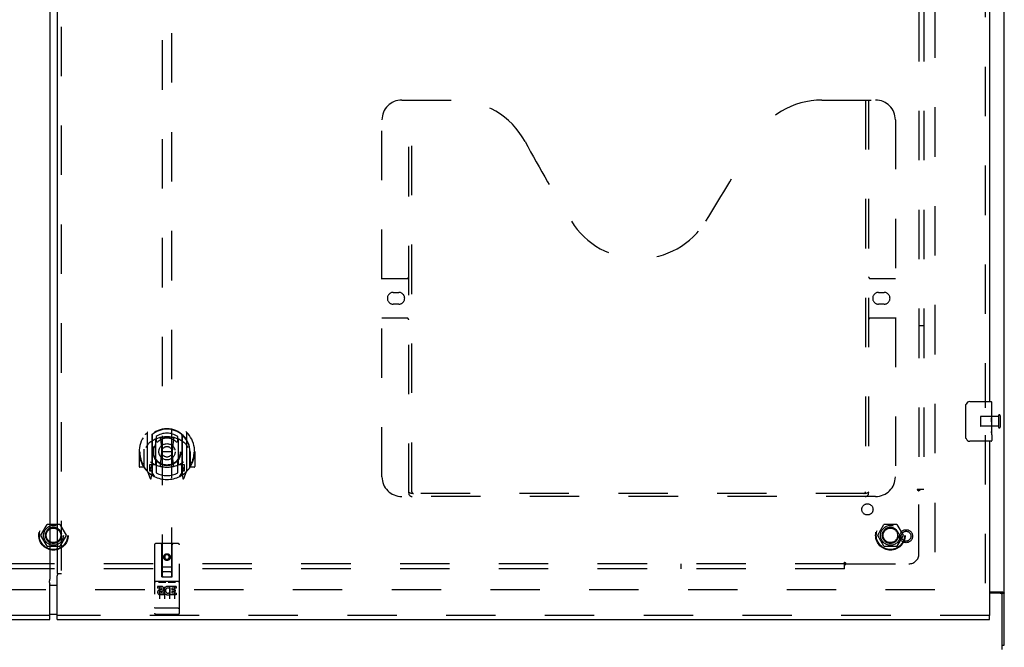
# Model space of a CAD drawing. Header units: inches. Extents: x 0 to 227, y 0 to 147.
# Tile 8 of 27: x 73 to 97, y 50 to 66. Entities that reach past the tile are written whole.
import ezdxf

# ---------------------------------------------------------------- set-up
doc = ezdxf.new("R2010")
doc.units = ezdxf.units.IN
doc.header["$LTSCALE"] = 12.466667
doc.header["$MEASUREMENT"] = 0
doc.linetypes.add('HIDDEN', pattern=[0.2, 0.1, -0.1])
doc.layers.get('0').update_dxf_attribs({"linetype": 'CONTINUOUS'})
for name, color, linetype in [('DEFAULT_2', 8, 'HIDDEN'), ('MASTER_DOOR_ASSEMBLY', 7, 'CONTINUOUS'), ('SLAVE_DOOR_ASSEMBLY', 7, 'CONTINUOUS'), ('SUBPANEL', 7, 'CONTINUOUS')]:
    doc.layers.add(name, color=color, linetype=linetype)

msp = doc.modelspace()

# ---------------------------------------------------------------- linework, layer by layer
at = {"color": 3, "linetype": 'Continuous'}
for p, q in [((97.383, 49.895), (97.383, 109.687)), ((97.008, 51.239), (97.342, 51.239))]:
    msp.add_line(p, q, dxfattribs=at)
at = {"color": 7, "linetype": 'Continuous'}
for p, q in [((97.271, 51.207), (97.008, 51.207)), ((97.279, 51.208), (97.383, 51.208)), ((97.279, 51.207), (97.279, 51.208)), ((97.331, 49.791), (97.331, 51.147)), ((97.331, 49.895), (97.383, 49.895))]:
    msp.add_line(p, q, dxfattribs=at)
for points in [[(97.261, 51.239), (97.261, 51.238), (97.261, 51.238), (97.26, 51.237), (97.26, 51.237), (97.26, 51.236), (97.26, 51.236), (97.26, 51.235), (97.26, 51.235), (97.26, 51.234), (97.26, 51.234), (97.26, 51.233), (97.26, 51.233), (97.261, 51.232), (97.261, 51.232), (97.261, 51.232), (97.261, 51.231), (97.261, 51.231), (97.261, 51.23), (97.262, 51.23), (97.262, 51.229), (97.262, 51.229), (97.263, 51.228), (97.263, 51.227), (97.264, 51.227), (97.264, 51.226), (97.264, 51.226), (97.265, 51.225), (97.266, 51.224), (97.266, 51.224), (97.267, 51.223), (97.268, 51.222), (97.269, 51.222), (97.269, 51.221), (97.271, 51.22)], [(97.271, 51.22), (97.272, 51.219), (97.273, 51.218), (97.273, 51.218), (97.274, 51.217), (97.275, 51.216), (97.275, 51.216), (97.276, 51.215), (97.277, 51.214), (97.277, 51.214), (97.277, 51.213), (97.278, 51.213), (97.278, 51.212), (97.278, 51.212), (97.278, 51.211), (97.279, 51.211), (97.279, 51.21), (97.279, 51.21), (97.279, 51.209), (97.279, 51.209), (97.279, 51.208), (97.279, 51.208)]]:
    msp.add_lwpolyline(points, dxfattribs=at)
at = {"color": 3, "linetype": 'Continuous'}
for points in [[(97.342, 51.239), (97.343, 51.238), (97.343, 51.238), (97.344, 51.237), (97.345, 51.237), (97.346, 51.236), (97.346, 51.235), (97.347, 51.235), (97.348, 51.234), (97.349, 51.234), (97.35, 51.233), (97.352, 51.232), (97.353, 51.232), (97.354, 51.231), (97.356, 51.23), (97.357, 51.229), (97.362, 51.227)], [(97.362, 51.227), (97.364, 51.226), (97.366, 51.225), (97.367, 51.224), (97.369, 51.224), (97.37, 51.223), (97.371, 51.222), (97.372, 51.221), (97.374, 51.221), (97.375, 51.22), (97.375, 51.219), (97.376, 51.219), (97.377, 51.218), (97.378, 51.218), (97.378, 51.217), (97.379, 51.216), (97.38, 51.216), (97.38, 51.215), (97.38, 51.215), (97.381, 51.214), (97.381, 51.214), (97.382, 51.213), (97.382, 51.213), (97.382, 51.212), (97.382, 51.212), (97.382, 51.211), (97.383, 51.211), (97.383, 51.21), (97.383, 51.21), (97.383, 51.209), (97.383, 51.209), (97.383, 51.209), (97.383, 51.208)]]:
    msp.add_lwpolyline(points, dxfattribs=at)
at = {"color": 7, "linetype": 'Continuous'}
msp.add_arc((97.271, 51.147), 0.06, 0, 90, dxfattribs=at)
at = {"layer": 'DEFAULT_2', "color": 8, "linetype": 'HIDDEN'}
for p, q in [((95.633, 108.343), (95.633, 51.239)), ((97.236, 55.683), (97.236, 55.399)), ((97.279, 55.683), (97.279, 55.399)), ((96.779, 55.655), (96.779, 55.427)), ((97.236, 55.665), (96.789, 55.665)), ((97.236, 55.417), (96.789, 55.417)), ((73.066, 52.671), (73.22, 52.938)), ((73.537, 52.943), (73.229, 52.943)), ((73.546, 52.938), (73.701, 52.671)), ((94.191, 52.671), (94.345, 52.938)), ((94.662, 52.943), (94.354, 52.943)), ((94.671, 52.938), (94.826, 52.671)), ((73.22, 52.393), (73.066, 52.661)), ((73.701, 52.661), (73.546, 52.393)), ((94.345, 52.393), (94.191, 52.661)), ((94.826, 52.661), (94.671, 52.393)), ((73.537, 52.388), (73.229, 52.388)), ((94.662, 52.388), (94.354, 52.388)), ((95.633, 51.291), (51.133, 51.291))]:
    msp.add_line(p, q, dxfattribs=at)
for centre, radius in [((73.383, 52.666), 0.372), ((73.383, 52.666), 0.356), ((94.508, 52.666), 0.372), ((94.508, 52.666), 0.356), ((73.383, 52.666), 0.204), ((73.383, 52.666), 0.183), ((94.508, 52.666), 0.204), ((94.508, 52.666), 0.183)]:
    msp.add_circle(centre, radius, dxfattribs=at)
for centre, radius, start, end in [((97.258, 55.683), 0.0215, 0, 180), ((96.789, 55.655), 0.01, 90, 180), ((96.789, 55.427), 0.01, 180, 270), ((97.258, 55.399), 0.0215, 180, 360), ((73.229, 52.933), 0.01, 90.0113, 149.988), ((73.537, 52.933), 0.01, 30.0108, 89.9876), ((94.354, 52.933), 0.01, 90.0113, 149.988), ((94.662, 52.933), 0.01, 30.0108, 89.9876), ((73.074, 52.666), 0.01, 150.0117, 209.9873), ((73.692, 52.666), 0.01, 330.0117, 29.9873), ((94.199, 52.666), 0.01, 150.0117, 209.9873), ((94.817, 52.666), 0.01, 330.0117, 29.9873), ((73.229, 52.398), 0.01, 210.0108, 269.9876), ((73.537, 52.398), 0.01, 270.0113, 329.988), ((94.354, 52.398), 0.01, 210.0108, 269.9876), ((94.662, 52.398), 0.01, 270.0113, 329.988)]:
    msp.add_arc(centre, radius, start, end, dxfattribs=at)
at = {"layer": 'MASTER_DOOR_ASSEMBLY', "color": 3, "linetype": 'Continuous'}
for p, q in [((73.477, 107.882), (73.477, 51.7)), ((97.008, 79.291), (97.008, 56.041)), ((97.008, 55.041), (97.008, 50.645)), ((73.477, 51.7), (73.484, 51.7)), ((73.477, 50.541), (73.477, 51.641)), ((73.477, 50.541), (97.008, 50.541))]:
    msp.add_line(p, q, dxfattribs=at)
at = {"layer": 'MASTER_DOOR_ASSEMBLY', "color": 8, "linetype": 'HIDDEN'}
for p, q in [((73.581, 107.882), (73.581, 51.7)), ((96.904, 79.446), (96.904, 55.886)), ((76.123, 77.62), (76.123, 51.618)), ((76.373, 51.618), (76.373, 77.62)), ((82.174, 63.645), (83.529, 63.645)), ((82.349, 53.735), (82.349, 63.645)), ((82.429, 53.765), (82.429, 63.645)), ((92.779, 63.645), (94.134, 63.645)), ((93.879, 63.645), (93.879, 53.765)), ((93.959, 63.645), (93.959, 53.735)), ((81.674, 54.145), (81.674, 63.145)), ((94.634, 63.145), (94.634, 54.145)), ((81.674, 59.145), (82.309, 59.145)), ((93.999, 59.145), (94.634, 59.145)), ((81.961, 58.795), (82.098, 58.795)), ((94.211, 58.795), (94.348, 58.795)), ((82.098, 58.495), (81.961, 58.495)), ((94.348, 58.495), (94.211, 58.495)), ((82.309, 58.145), (81.674, 58.145)), ((94.634, 58.145), (93.999, 58.145)), ((75.748, 55.256), (75.748, 54.288)), ((75.866, 55.202), (75.866, 54.186)), ((75.873, 55.197), (75.873, 54.194)), ((76.623, 55.197), (76.623, 54.194)), ((76.631, 55.202), (76.631, 54.186)), ((76.748, 54.288), (76.748, 55.256)), ((96.904, 55.196), (96.904, 50.645)), ((75.966, 54.454), (75.966, 55.085)), ((75.973, 55.158), (75.973, 55.055)), ((76.086, 55.111), (76.116, 54.772)), ((76.411, 55.111), (76.381, 54.772)), ((76.523, 55.055), (76.523, 55.158)), ((76.531, 55.085), (76.531, 54.454)), ((75.563, 54.772), (75.548, 54.772)), ((75.548, 54.772), (75.548, 54.399)), ((75.666, 54.772), (75.681, 54.772)), ((75.666, 54.772), (75.666, 54.384)), ((75.673, 54.839), (75.673, 54.841)), ((75.673, 54.381), (75.673, 54.839)), ((76.085, 54.428), (76.116, 54.772)), ((76.381, 54.772), (76.116, 54.772)), ((76.411, 54.428), (76.381, 54.772)), ((76.831, 54.772), (76.816, 54.772)), ((76.823, 54.839), (76.823, 54.841)), ((76.823, 54.381), (76.823, 54.839)), ((76.831, 54.772), (76.831, 54.384)), ((76.948, 54.772), (76.933, 54.772)), ((76.948, 54.772), (76.948, 54.399)), ((75.866, 54.443), (75.806, 54.443)), ((75.806, 54.443), (75.806, 54.293)), ((75.966, 54.444), (75.893, 54.444)), ((75.962, 54.446), (75.896, 54.446)), ((75.973, 54.494), (75.973, 54.241)), ((76.523, 54.241), (76.523, 54.494)), ((76.603, 54.444), (76.531, 54.444)), ((76.601, 54.446), (76.535, 54.446)), ((76.691, 54.443), (76.631, 54.443)), ((76.691, 54.293), (76.691, 54.443)), ((75.666, 54.384), (75.563, 54.384)), ((75.666, 54.384), (75.674, 54.399)), ((75.753, 54.278), (75.823, 54.102)), ((75.806, 54.293), (75.866, 54.293)), ((75.844, 54.367), (75.814, 54.321)), ((75.818, 54.313), (75.873, 54.313)), ((75.844, 54.202), (75.849, 54.199)), ((75.852, 54.105), (75.866, 54.186)), ((75.943, 54.144), (75.873, 54.253)), ((75.876, 54.426), (75.876, 54.219)), ((76.623, 54.253), (76.553, 54.144)), ((76.621, 54.219), (76.621, 54.426)), ((76.623, 54.313), (76.678, 54.313)), ((76.631, 54.293), (76.691, 54.293)), ((76.631, 54.186), (76.645, 54.105)), ((76.652, 54.202), (76.652, 54.202)), ((76.652, 54.202), (76.652, 54.202)), ((76.652, 54.202), (76.652, 54.202)), ((76.683, 54.321), (76.653, 54.367)), ((76.674, 54.102), (76.744, 54.278)), ((76.823, 54.399), (76.831, 54.384)), ((76.933, 54.384), (76.831, 54.384)), ((93.875, 53.725), (82.433, 53.725)), ((94.134, 53.645), (82.174, 53.645)), ((76.531, 52.458), (75.966, 52.458)), ((75.936, 52.428), (75.936, 50.703)), ((76.122, 51.618), (76.118, 52.428)), ((76.248, 52.191), (76.186, 52.155)), ((76.311, 52.155), (76.248, 52.191)), ((76.248, 52.191), (76.248, 52.179)), ((76.375, 51.618), (76.378, 52.428)), ((76.561, 50.703), (76.561, 52.428)), ((76.186, 52.155), (76.196, 52.149)), ((76.186, 52.155), (76.186, 52.083)), ((76.186, 52.083), (76.196, 52.088)), ((76.186, 52.083), (76.248, 52.047)), ((76.248, 52.179), (76.196, 52.149)), ((76.196, 52.149), (76.196, 52.088)), ((76.196, 52.088), (76.248, 52.058)), ((76.301, 52.149), (76.248, 52.179)), ((76.248, 52.058), (76.301, 52.088)), ((76.248, 52.047), (76.311, 52.083)), ((76.248, 52.047), (76.248, 52.058)), ((76.311, 52.155), (76.301, 52.149)), ((76.301, 52.088), (76.301, 52.149)), ((76.311, 52.083), (76.301, 52.088)), ((76.311, 52.083), (76.311, 52.155)), ((73.484, 51.7), (73.585, 51.7)), ((76.121, 51.868), (76.376, 51.868)), ((76.333, 51.743), (76.163, 51.743)), ((76.531, 51.501), (75.966, 51.501)), ((76.037, 51.485), (76.209, 51.485)), ((76.122, 51.618), (76.143, 51.618)), ((76.143, 51.618), (76.353, 51.618)), ((76.287, 51.485), (76.459, 51.485)), ((76.353, 51.618), (76.375, 51.618)), ((76.104, 51.379), (76.011, 51.379)), ((76.011, 51.379), (76.011, 51.337)), ((76.104, 51.337), (76.011, 51.337)), ((76.061, 51.371), (76.061, 51.065)), ((76.108, 51.293), (76.062, 51.293)), ((76.104, 51.252), (76.075, 51.252)), ((76.168, 51.209), (76.075, 51.209)), ((76.168, 51.209), (76.168, 51.166)), ((76.186, 51.371), (76.186, 51.065)), ((76.3, 51.214), (76.317, 51.175)), ((76.311, 51.371), (76.311, 51.065)), ((76.324, 51.344), (76.311, 51.325)), ((76.321, 51.369), (76.324, 51.367)), ((76.48, 51.379), (76.324, 51.379)), ((76.324, 51.379), (76.324, 51.367)), ((76.324, 51.344), (76.324, 51.166)), ((76.48, 51.337), (76.367, 51.337)), ((76.367, 51.337), (76.367, 51.293)), ((76.459, 51.293), (76.367, 51.293)), ((76.459, 51.251), (76.367, 51.251)), ((76.367, 51.251), (76.367, 51.209)), ((76.48, 51.209), (76.367, 51.209)), ((76.436, 51.371), (76.436, 51.065)), ((76.459, 51.293), (76.459, 51.251)), ((76.48, 51.379), (76.48, 51.337)), ((76.48, 51.209), (76.48, 51.166)), ((76.168, 51.166), (76.075, 51.166)), ((76.48, 51.166), (76.324, 51.166)), ((75.954, 50.832), (75.953, 50.832)), ((75.955, 50.832), (75.954, 50.832)), ((75.954, 50.832), (75.954, 50.832)), ((75.956, 50.832), (75.955, 50.832)), ((75.957, 50.832), (75.956, 50.832)), ((75.958, 50.832), (75.957, 50.832)), ((75.957, 50.832), (75.957, 50.832)), ((75.959, 50.832), (75.958, 50.832)), ((75.96, 50.832), (75.959, 50.832)), ((75.961, 50.831), (75.96, 50.832)), ((75.962, 50.831), (75.961, 50.831)), ((75.963, 50.831), (75.962, 50.831)), ((75.962, 50.831), (75.962, 50.831)), ((75.964, 50.831), (75.963, 50.831)), ((75.965, 50.831), (75.964, 50.831)), ((75.966, 50.831), (75.965, 50.831)), ((76.531, 50.831), (75.966, 50.831)), ((76.531, 50.831), (76.532, 50.831)), ((76.532, 50.831), (76.533, 50.831)), ((76.533, 50.831), (76.534, 50.831)), ((76.534, 50.831), (76.535, 50.831)), ((76.535, 50.831), (76.536, 50.831)), ((76.535, 50.831), (76.535, 50.831)), ((76.536, 50.831), (76.537, 50.832)), ((76.537, 50.832), (76.538, 50.832)), ((76.538, 50.832), (76.539, 50.832)), ((76.539, 50.832), (76.54, 50.832)), ((76.54, 50.832), (76.541, 50.832)), ((76.54, 50.832), (76.54, 50.832)), ((76.541, 50.832), (76.542, 50.832)), ((76.542, 50.832), (76.543, 50.832)), ((76.543, 50.832), (76.544, 50.832)), ((76.543, 50.832), (76.543, 50.832)), ((76.544, 50.832), (76.545, 50.832)), ((97.008, 50.645), (73.477, 50.645)), ((76.531, 50.673), (75.966, 50.673))]:
    msp.add_line(p, q, dxfattribs=at)
at = {"layer": 'MASTER_DOOR_ASSEMBLY', "color": 7, "linetype": 'Continuous'}
for p, q in [((96.413, 55.141), (96.413, 55.941)), ((96.513, 56.041), (97.053, 56.041)), ((97.068, 55.462), (97.068, 56.026)), ((97.068, 55.886), (97.061, 55.886)), ((97.061, 55.886), (97.061, 55.656)), ((97.068, 55.719), (97.061, 55.719)), ((97.068, 55.656), (97.061, 55.656)), ((97.068, 55.425), (97.061, 55.425)), ((97.061, 55.425), (97.061, 55.289)), ((97.068, 55.62), (97.062, 55.62)), ((97.067, 55.486), (97.065, 55.508)), ((97.066, 55.488), (97.068, 55.488)), ((97.068, 55.202), (97.068, 55.459)), ((97.062, 55.258), (97.068, 55.258)), ((97.068, 55.201), (97.068, 55.056)), ((97.053, 55.041), (96.513, 55.041)), ((73.387, 51.411), (73.477, 51.411)), ((73.477, 50.671), (73.387, 50.671)), ((97.008, 50.541), (97.008, 50.645))]:
    msp.add_line(p, q, dxfattribs=at)
for points in [[(96.413, 55.941), (96.413, 55.947), (96.414, 55.953), (96.415, 55.959), (96.416, 55.965), (96.418, 55.971), (96.42, 55.977)], [(97.065, 55.508), (97.064, 55.52), (97.063, 55.532), (97.062, 55.544), (97.062, 55.557), (97.061, 55.57), (97.061, 55.583), (97.061, 55.595), (97.062, 55.608), (97.062, 55.621), (97.063, 55.633), (97.064, 55.645)], [(97.068, 55.459), (97.068, 55.467), (97.067, 55.476), (97.067, 55.486)], [(97.063, 55.252), (97.062, 55.261), (97.062, 55.27), (97.061, 55.28), (97.061, 55.289)], [(97.065, 55.228), (97.064, 55.236), (97.064, 55.244), (97.063, 55.252)], [(97.068, 55.201), (97.068, 55.205), (97.068, 55.21), (97.067, 55.215), (97.065, 55.228)], [(96.42, 55.104), (96.418, 55.11), (96.416, 55.116), (96.415, 55.122), (96.414, 55.128), (96.413, 55.134), (96.413, 55.141)]]:
    msp.add_lwpolyline(points, dxfattribs=at)
at = {"layer": 'MASTER_DOOR_ASSEMBLY', "color": 8, "linetype": 'HIDDEN'}
for points in [[(75.703, 55.211), (75.704, 55.212), (75.704, 55.213), (75.705, 55.213), (75.706, 55.214), (75.706, 55.215), (75.707, 55.216), (75.708, 55.217), (75.709, 55.217), (75.709, 55.218), (75.71, 55.219), (75.711, 55.22), (75.712, 55.22), (75.713, 55.221), (75.713, 55.222), (75.714, 55.222), (75.715, 55.223), (75.716, 55.224), (75.717, 55.224), (75.717, 55.225), (75.718, 55.226), (75.719, 55.226), (75.72, 55.227), (75.721, 55.227), (75.722, 55.228), (75.723, 55.228), (75.723, 55.229), (75.724, 55.23), (75.725, 55.23), (75.726, 55.231), (75.727, 55.231), (75.728, 55.231), (75.729, 55.232), (75.73, 55.232), (75.731, 55.233)], [(76.766, 55.233), (76.767, 55.232), (76.768, 55.232), (76.769, 55.231), (76.77, 55.231), (76.77, 55.231), (76.771, 55.23), (76.772, 55.23), (76.773, 55.229), (76.774, 55.228), (76.775, 55.228), (76.776, 55.227), (76.777, 55.227), (76.778, 55.226), (76.778, 55.226), (76.779, 55.225), (76.78, 55.224), (76.781, 55.224), (76.782, 55.223), (76.782, 55.222), (76.783, 55.222), (76.784, 55.221), (76.785, 55.22), (76.786, 55.22), (76.786, 55.219), (76.787, 55.218), (76.788, 55.217), (76.789, 55.217), (76.789, 55.216), (76.79, 55.215), (76.791, 55.214), (76.792, 55.213), (76.792, 55.213), (76.793, 55.212), (76.794, 55.211)], [(75.794, 54.987), (75.792, 54.986), (75.791, 54.984), (75.789, 54.983), (75.788, 54.982), (75.786, 54.98), (75.785, 54.978), (75.783, 54.977), (75.781, 54.975), (75.779, 54.973), (75.778, 54.971), (75.776, 54.969), (75.774, 54.967), (75.772, 54.965), (75.77, 54.963), (75.768, 54.961), (75.766, 54.959), (75.764, 54.956), (75.762, 54.954), (75.76, 54.951), (75.758, 54.948), (75.755, 54.945), (75.753, 54.942), (75.751, 54.939), (75.749, 54.936), (75.746, 54.933), (75.744, 54.929), (75.741, 54.926), (75.739, 54.922), (75.736, 54.918), (75.733, 54.914), (75.731, 54.91), (75.728, 54.905), (75.725, 54.901), (75.722, 54.896), (75.719, 54.891), (75.716, 54.885)], [(76.06, 55.129), (76.066, 55.13), (76.071, 55.132), (76.077, 55.133), (76.082, 55.135), (76.087, 55.136), (76.093, 55.137), (76.098, 55.138), (76.104, 55.14), (76.109, 55.141), (76.115, 55.142), (76.12, 55.143), (76.126, 55.144), (76.131, 55.145), (76.137, 55.146), (76.142, 55.147), (76.148, 55.147), (76.153, 55.148), (76.159, 55.149), (76.165, 55.15), (76.17, 55.15), (76.176, 55.151), (76.181, 55.151), (76.187, 55.152), (76.192, 55.152), (76.198, 55.153), (76.204, 55.153), (76.209, 55.153), (76.215, 55.154), (76.22, 55.154), (76.226, 55.154), (76.232, 55.154), (76.237, 55.155), (76.243, 55.155), (76.248, 55.155), (76.254, 55.155), (76.259, 55.155), (76.265, 55.154), (76.271, 55.154), (76.276, 55.154), (76.282, 55.154), (76.287, 55.153), (76.293, 55.153), (76.299, 55.153), (76.304, 55.152), (76.31, 55.152), (76.315, 55.151), (76.321, 55.151), (76.326, 55.15), (76.332, 55.15), (76.338, 55.149), (76.343, 55.148), (76.349, 55.147), (76.354, 55.147), (76.36, 55.146), (76.365, 55.145), (76.371, 55.144), (76.376, 55.143), (76.382, 55.142), (76.387, 55.141), (76.393, 55.14), (76.398, 55.138), (76.404, 55.137), (76.409, 55.136), (76.415, 55.135), (76.42, 55.133), (76.425, 55.132), (76.431, 55.13), (76.436, 55.129)], [(76.781, 54.885), (76.778, 54.891), (76.775, 54.896), (76.772, 54.901), (76.769, 54.905), (76.766, 54.91), (76.763, 54.914), (76.761, 54.918), (76.758, 54.922), (76.755, 54.926), (76.753, 54.929), (76.751, 54.933), (76.748, 54.936), (76.746, 54.939), (76.743, 54.942), (76.741, 54.945), (76.739, 54.948), (76.737, 54.951), (76.735, 54.954), (76.733, 54.956), (76.731, 54.959), (76.729, 54.961), (76.727, 54.963), (76.725, 54.965), (76.723, 54.967), (76.721, 54.969), (76.719, 54.971), (76.717, 54.973), (76.716, 54.975), (76.714, 54.977), (76.712, 54.978), (76.71, 54.98), (76.709, 54.982), (76.707, 54.983), (76.706, 54.984), (76.704, 54.986), (76.703, 54.987)], [(75.731, 54.311), (75.73, 54.312), (75.729, 54.312), (75.728, 54.313), (75.727, 54.313), (75.726, 54.314), (75.725, 54.314), (75.724, 54.315), (75.723, 54.315), (75.723, 54.316), (75.722, 54.316), (75.721, 54.317), (75.72, 54.317), (75.719, 54.318), (75.718, 54.319), (75.717, 54.319), (75.717, 54.32), (75.716, 54.32), (75.715, 54.321), (75.714, 54.322), (75.713, 54.322), (75.713, 54.323), (75.712, 54.324), (75.711, 54.325), (75.71, 54.325), (75.709, 54.326), (75.709, 54.327), (75.708, 54.328), (75.707, 54.328), (75.706, 54.329), (75.706, 54.33), (75.705, 54.331), (75.704, 54.332), (75.704, 54.332), (75.703, 54.333)], [(76.794, 54.333), (76.793, 54.332), (76.792, 54.332), (76.792, 54.331), (76.791, 54.33), (76.79, 54.329), (76.789, 54.328), (76.789, 54.328), (76.788, 54.327), (76.787, 54.326), (76.786, 54.325), (76.786, 54.325), (76.785, 54.324), (76.784, 54.323), (76.783, 54.322), (76.782, 54.322), (76.782, 54.321), (76.781, 54.32), (76.78, 54.32), (76.779, 54.319), (76.778, 54.319), (76.778, 54.318), (76.777, 54.317), (76.776, 54.317), (76.775, 54.316), (76.774, 54.316), (76.773, 54.315), (76.772, 54.315), (76.771, 54.314), (76.77, 54.314), (76.77, 54.313), (76.769, 54.313), (76.768, 54.312), (76.767, 54.312), (76.766, 54.311)], [(82.339, 53.765), (82.355, 53.754), (82.371, 53.744), (82.387, 53.736), (82.403, 53.73), (82.418, 53.726), (82.433, 53.725)], [(93.875, 53.725), (93.89, 53.726), (93.906, 53.73), (93.921, 53.736), (93.937, 53.744), (93.953, 53.754), (93.969, 53.765)], [(76.031, 51.484), (76.031, 51.484), (76.031, 51.484), (76.031, 51.484), (76.031, 51.484), (76.031, 51.484), (76.031, 51.484), (76.031, 51.484), (76.032, 51.485), (76.032, 51.485), (76.032, 51.485), (76.032, 51.485), (76.032, 51.485), (76.032, 51.485), (76.032, 51.485), (76.032, 51.485), (76.032, 51.485), (76.033, 51.485), (76.033, 51.485), (76.033, 51.485), (76.033, 51.485), (76.033, 51.485), (76.033, 51.485), (76.033, 51.485), (76.033, 51.485), (76.034, 51.485), (76.034, 51.485), (76.034, 51.485), (76.034, 51.485), (76.034, 51.485), (76.034, 51.485), (76.035, 51.485), (76.035, 51.485), (76.035, 51.485), (76.035, 51.485), (76.035, 51.485), (76.035, 51.485), (76.036, 51.485), (76.036, 51.485), (76.036, 51.485), (76.036, 51.485), (76.036, 51.485), (76.037, 51.485), (76.037, 51.485), (76.037, 51.485), (76.037, 51.485)], [(76.209, 51.485), (76.209, 51.485), (76.21, 51.485), (76.21, 51.485), (76.21, 51.485), (76.21, 51.485), (76.21, 51.485), (76.211, 51.485), (76.211, 51.485), (76.211, 51.485), (76.211, 51.485), (76.211, 51.485), (76.212, 51.485), (76.212, 51.485), (76.212, 51.485), (76.212, 51.485), (76.212, 51.485), (76.212, 51.485), (76.213, 51.485), (76.213, 51.485), (76.213, 51.485), (76.213, 51.485), (76.213, 51.485), (76.213, 51.485), (76.213, 51.485), (76.214, 51.485), (76.214, 51.485), (76.214, 51.485), (76.214, 51.485), (76.214, 51.485), (76.214, 51.485), (76.214, 51.485), (76.214, 51.485), (76.215, 51.485), (76.215, 51.485), (76.215, 51.485), (76.215, 51.485), (76.215, 51.485), (76.215, 51.485), (76.215, 51.484), (76.215, 51.484), (76.215, 51.484), (76.215, 51.484), (76.216, 51.484), (76.216, 51.484), (76.216, 51.484), (76.216, 51.484)], [(76.281, 51.484), (76.281, 51.484), (76.281, 51.484), (76.281, 51.484), (76.281, 51.484), (76.281, 51.484), (76.281, 51.484), (76.281, 51.484), (76.282, 51.485), (76.282, 51.485), (76.282, 51.485), (76.282, 51.485), (76.282, 51.485), (76.282, 51.485), (76.282, 51.485), (76.282, 51.485), (76.282, 51.485), (76.283, 51.485), (76.283, 51.485), (76.283, 51.485), (76.283, 51.485), (76.283, 51.485), (76.283, 51.485), (76.283, 51.485), (76.283, 51.485), (76.284, 51.485), (76.284, 51.485), (76.284, 51.485), (76.284, 51.485), (76.284, 51.485), (76.284, 51.485), (76.285, 51.485), (76.285, 51.485), (76.285, 51.485), (76.285, 51.485), (76.285, 51.485), (76.285, 51.485), (76.286, 51.485), (76.286, 51.485), (76.286, 51.485), (76.286, 51.485), (76.286, 51.485), (76.287, 51.485), (76.287, 51.485), (76.287, 51.485), (76.287, 51.485)], [(76.459, 51.485), (76.459, 51.485), (76.46, 51.485), (76.46, 51.485), (76.46, 51.485), (76.46, 51.485), (76.46, 51.485), (76.461, 51.485), (76.461, 51.485), (76.461, 51.485), (76.461, 51.485), (76.461, 51.485), (76.462, 51.485), (76.462, 51.485), (76.462, 51.485), (76.462, 51.485), (76.462, 51.485), (76.462, 51.485), (76.463, 51.485), (76.463, 51.485), (76.463, 51.485), (76.463, 51.485), (76.463, 51.485), (76.463, 51.485), (76.463, 51.485), (76.464, 51.485), (76.464, 51.485), (76.464, 51.485), (76.464, 51.485), (76.464, 51.485), (76.464, 51.485), (76.464, 51.485), (76.464, 51.485), (76.465, 51.485), (76.465, 51.485), (76.465, 51.485), (76.465, 51.485), (76.465, 51.485), (76.465, 51.485), (76.465, 51.484), (76.465, 51.484), (76.465, 51.484), (76.465, 51.484), (76.466, 51.484), (76.466, 51.484), (76.466, 51.484), (76.466, 51.484)], [(75.953, 50.832), (75.952, 50.832), (75.952, 50.832), (75.951, 50.832), (75.951, 50.832), (75.951, 50.832), (75.95, 50.832), (75.95, 50.833), (75.949, 50.833), (75.949, 50.833), (75.949, 50.833), (75.948, 50.833), (75.948, 50.833), (75.948, 50.833), (75.947, 50.833), (75.947, 50.833), (75.947, 50.833), (75.946, 50.833), (75.946, 50.833), (75.946, 50.833), (75.945, 50.833), (75.945, 50.833), (75.945, 50.833), (75.945, 50.834), (75.944, 50.834), (75.944, 50.834), (75.944, 50.834), (75.943, 50.834), (75.943, 50.834), (75.943, 50.834), (75.943, 50.834), (75.942, 50.834), (75.942, 50.834), (75.942, 50.834), (75.942, 50.834), (75.941, 50.835), (75.941, 50.835), (75.941, 50.835), (75.941, 50.835), (75.94, 50.835), (75.94, 50.835), (75.94, 50.835), (75.94, 50.835), (75.94, 50.835), (75.939, 50.835), (75.939, 50.835), (75.939, 50.835), (75.939, 50.836), (75.939, 50.836), (75.938, 50.836), (75.938, 50.836), (75.938, 50.836), (75.938, 50.836), (75.938, 50.836), (75.938, 50.836), (75.937, 50.836), (75.937, 50.836), (75.937, 50.837), (75.937, 50.837), (75.937, 50.837), (75.937, 50.837), (75.937, 50.837), (75.937, 50.837), (75.937, 50.837), (75.936, 50.837), (75.936, 50.837), (75.936, 50.837), (75.936, 50.838), (75.936, 50.838), (75.936, 50.838), (75.936, 50.838), (75.936, 50.838), (75.936, 50.838), (75.936, 50.838), (75.936, 50.838), (75.936, 50.838), (75.936, 50.838), (75.936, 50.839), (75.936, 50.839), (75.936, 50.839)], [(76.545, 50.832), (76.545, 50.832), (76.546, 50.832), (76.546, 50.832), (76.546, 50.832), (76.547, 50.833), (76.547, 50.833), (76.547, 50.833), (76.548, 50.833), (76.548, 50.833), (76.548, 50.833), (76.549, 50.833), (76.549, 50.833), (76.55, 50.833), (76.55, 50.833), (76.55, 50.833), (76.55, 50.833), (76.551, 50.833), (76.551, 50.833), (76.551, 50.833), (76.552, 50.833), (76.552, 50.834), (76.552, 50.834), (76.553, 50.834), (76.553, 50.834), (76.553, 50.834), (76.553, 50.834), (76.554, 50.834), (76.554, 50.834), (76.554, 50.834), (76.555, 50.834), (76.555, 50.834), (76.555, 50.834), (76.555, 50.835), (76.556, 50.835), (76.556, 50.835), (76.556, 50.835), (76.556, 50.835), (76.556, 50.835), (76.557, 50.835), (76.557, 50.835), (76.557, 50.835), (76.557, 50.835), (76.557, 50.835), (76.558, 50.835), (76.558, 50.836), (76.558, 50.836), (76.558, 50.836), (76.558, 50.836), (76.559, 50.836), (76.559, 50.836), (76.559, 50.836), (76.559, 50.836), (76.559, 50.836), (76.559, 50.836), (76.559, 50.837), (76.56, 50.837), (76.56, 50.837), (76.56, 50.837), (76.56, 50.837), (76.56, 50.837), (76.56, 50.837), (76.56, 50.837), (76.56, 50.837), (76.56, 50.837), (76.56, 50.838), (76.56, 50.838), (76.561, 50.838), (76.561, 50.838), (76.561, 50.838), (76.561, 50.838), (76.561, 50.838), (76.561, 50.838), (76.561, 50.838), (76.561, 50.838), (76.561, 50.839), (76.561, 50.839), (76.561, 50.839)]]:
    msp.add_lwpolyline(points, dxfattribs=at)
at = {"layer": 'MASTER_DOOR_ASSEMBLY', "color": 3, "linetype": 'Continuous'}
for points in [[(73.487, 51.695), (73.488, 51.693), (73.489, 51.692), (73.49, 51.692), (73.49, 51.691), (73.49, 51.69), (73.49, 51.69), (73.49, 51.69), (73.49, 51.689), (73.489, 51.689), (73.489, 51.688), (73.488, 51.687), (73.488, 51.686), (73.487, 51.685), (73.487, 51.684), (73.486, 51.683), (73.486, 51.682), (73.485, 51.68), (73.484, 51.678), (73.484, 51.676), (73.483, 51.674), (73.482, 51.672), (73.482, 51.67), (73.481, 51.667), (73.48, 51.664), (73.48, 51.661), (73.479, 51.659), (73.479, 51.656), (73.478, 51.653), (73.478, 51.649), (73.477, 51.645), (73.477, 51.641)], [(73.484, 51.7), (73.485, 51.698), (73.486, 51.696), (73.487, 51.695)]]:
    msp.add_lwpolyline(points, dxfattribs=at)
at = {"layer": 'MASTER_DOOR_ASSEMBLY', "color": 8, "linetype": 'HIDDEN'}
for centre, radius in [((76.248, 54.774), 0.35), ((76.248, 54.774), 0.335), ((76.248, 54.774), 0.205), ((76.248, 54.774), 0.133), ((94.904, 52.645), 0.164), ((94.904, 52.645), 0.124), ((76.248, 52.118), 0.085), ((76.248, 52.118), 0.0845)]:
    msp.add_circle(centre, radius, dxfattribs=at)
for centre, radius, start, end in [((82.174, 63.145), 0.5, 90, 180), ((83.529, 61.645), 2, 28.4813, 90), ((92.779, 61.645), 2, 90, 151.5187), ((94.134, 63.145), 0.5, 0, 90), ((119.837, 81.343), 39.307, 208.4813, 211.8705), ((56.471, 81.343), 39.307, 328.1295, 331.5187), ((88.154, 61.645), 2, 211.8705, 328.1295), ((82.309, 59.185), 0.04, 270, 360), ((93.999, 59.185), 0.04, 180, 270), ((81.961, 58.645), 0.15, 90, 270), ((82.098, 58.645), 0.15, 270, 90), ((94.211, 58.645), 0.15, 90, 270), ((94.348, 58.645), 0.15, 270, 90), ((82.309, 58.105), 0.04, 0, 90), ((93.999, 58.105), 0.04, 90, 180), ((76.248, 54.772), 0.7, 305.5126, 234.4874), ((76.248, 54.77), 0.583, 0.2464, 179.7536), ((76.248, 54.764), 0.58, 7.6622, 172.3378), ((75.763, 55.256), 0.015, 135.0748, 180), ((75.881, 55.202), 0.015, 130.3587, 180), ((75.893, 55.197), 0.02, 129.3378, 179.9984), ((76.248, 54.764), 0.48, 55.0461, 124.9539), ((76.603, 55.197), 0.02, 0, 50.6594), ((76.616, 55.202), 0.015, 0, 49.6413), ((76.733, 55.256), 0.015, 0, 44.9252), ((76.248, 54.455), 0.7, 49.529, 130.471), ((75.981, 55.085), 0.015, 112.9863, 180), ((76.003, 55.055), 0.03, 180, 311.1261), ((76.248, 54.774), 0.343, 48.8739, 131.1261), ((76.066, 55.11), 0.02, 5.0796, 105.5752), ((76.431, 55.11), 0.02, 74.4248, 174.9204), ((76.493, 55.055), 0.03, 228.8739, 360), ((76.516, 55.085), 0.015, 0, 67.0137), ((76.248, 54.772), 0.685, 180, 213.0115), ((75.693, 54.839), 0.02, 172.3378, 180), ((76.803, 54.839), 0.02, 0, 7.6622), ((76.248, 54.772), 0.685, 326.9885, 360), ((76.248, 55.085), 0.7, 233.2319, 306.7681), ((75.685, 54.468), 0.188, 327.3208, 360), ((75.893, 54.424), 0.02, 90, 180), ((75.896, 54.426), 0.02, 90, 180), ((75.962, 54.426), 0.02, 66.536, 90), ((75.981, 54.454), 0.015, 180, 247.0137), ((76.248, 55.087), 0.7, 246.536, 293.464), ((76.003, 54.494), 0.03, 48.8739, 180), ((76.248, 54.774), 0.343, 228.8739, 311.1261), ((76.065, 54.43), 0.02, 254.3869, 354.9204), ((76.431, 54.43), 0.02, 185.0796, 285.6131), ((76.493, 54.494), 0.03, 0, 131.1261), ((76.516, 54.454), 0.015, 292.9863, 360), ((76.535, 54.426), 0.02, 90, 113.464), ((76.601, 54.426), 0.02, 0, 90), ((76.603, 54.424), 0.02, 0, 90), ((76.811, 54.468), 0.188, 180, 212.6792), ((75.563, 54.399), 0.015, 180, 270), ((75.693, 54.381), 0.02, 180, 215.2961), ((76.248, 54.774), 0.7, 215.2961, 324.7039), ((75.763, 54.288), 0.015, 180, 224.9252), ((75.818, 54.318), 0.005, 147.3208, 270), ((75.853, 54.219), 0.02, 234.4874, 360), ((75.856, 54.219), 0.02, 234.7457, 360), ((75.893, 54.194), 0.02, 180, 238.5295), ((76.248, 54.774), 0.6, 242.7204, 297.2796), ((76.603, 54.194), 0.02, 301.4688, 359.9992), ((76.641, 54.219), 0.02, 180, 305.2543), ((76.643, 54.219), 0.02, 180, 305.5126), ((76.678, 54.318), 0.005, 270, 32.6792), ((76.733, 54.288), 0.015, 315.0748, 360), ((76.803, 54.381), 0.02, 324.7039, 360), ((76.933, 54.399), 0.015, 270, 360), ((75.837, 54.108), 0.015, 201.8041, 350), ((76.66, 54.108), 0.015, 190, 338.1959), ((82.174, 54.145), 0.5, 180, 270), ((94.134, 54.145), 0.5, 270, 360), ((82.439, 53.735), 0.09, 180, 270), ((82.469, 53.765), 0.04, 180, 270), ((93.839, 53.765), 0.04, 270, 360), ((93.869, 53.735), 0.09, 270, 360), ((75.966, 52.428), 0.03, 90, 180), ((76.088, 52.428), 0.03, 0, 90), ((76.408, 52.428), 0.03, 90, 180), ((76.531, 52.428), 0.03, 0, 90), ((76.163, 51.703), 0.04, 90, 180), ((76.333, 51.703), 0.04, 0, 90), ((75.966, 51.531), 0.03, 180, 270), ((76.163, 51.658), 0.04, 180, 270), ((76.333, 51.658), 0.04, 270, 360), ((76.531, 51.531), 0.03, 270, 360), ((76.075, 51.231), 0.0644, 102.2995, 270.0775), ((76.075, 51.231), 0.0219, 89.9011, 270), ((76.104, 51.316), 0.0635, 270, 90), ((76.104, 51.315), 0.0219, 280.307, 90), ((76.274, 51.273), 0.107, 64.2636, 293.4027), ((76.274, 51.273), 0.0639, 54.8895, 293.4026), ((75.966, 50.703), 0.03, 180, 270), ((76.531, 50.703), 0.03, 270, 360)]:
    msp.add_arc(centre, radius, start, end, dxfattribs=at)
at = {"layer": 'MASTER_DOOR_ASSEMBLY', "color": 7, "linetype": 'Continuous'}
for centre, radius, start, end in [((96.513, 55.941), 0.1, 90, 158.7946), ((97.053, 56.026), 0.015, 0, 90), ((96.513, 55.141), 0.1, 201.1999, 270), ((97.053, 55.056), 0.015, 270, 360)]:
    msp.add_arc(centre, radius, start, end, dxfattribs=at)
msp.add_ellipse((96.805, 55.625), major_axis=(0.263, 0), ratio=0.432808, start_param=0, end_param=0.179988, dxfattribs=at)
at = {"layer": 'SLAVE_DOOR_ASSEMBLY', "color": 3, "linetype": 'Continuous'}
for p, q in [((73.289, 108.016), (73.289, 51.565)), ((73.289, 50.541), (73.289, 51.431)), ((49.758, 50.541), (73.289, 50.541))]:
    msp.add_line(p, q, dxfattribs=at)
at = {"layer": 'SLAVE_DOOR_ASSEMBLY', "color": 7, "linetype": 'Continuous'}
for p, q in [((73.289, 51.411), (73.477, 51.411)), ((73.477, 50.671), (73.289, 50.671))]:
    msp.add_line(p, q, dxfattribs=at)
at = {"layer": 'SLAVE_DOOR_ASSEMBLY', "color": 8, "linetype": 'HIDDEN'}
msp.add_line((73.289, 50.645), (49.758, 50.645), dxfattribs=at)
at = {"layer": 'SLAVE_DOOR_ASSEMBLY', "color": 3, "linetype": 'Continuous'}
for points in [[(73.28, 51.486), (73.278, 51.483), (73.277, 51.482), (73.277, 51.481), (73.276, 51.481), (73.276, 51.48), (73.276, 51.48), (73.276, 51.479), (73.276, 51.479), (73.277, 51.478)], [(73.277, 51.478), (73.278, 51.477), (73.278, 51.476), (73.279, 51.475), (73.279, 51.474), (73.28, 51.473), (73.281, 51.471), (73.281, 51.469), (73.282, 51.467), (73.283, 51.465), (73.283, 51.463), (73.284, 51.461), (73.285, 51.458), (73.286, 51.455), (73.286, 51.451), (73.287, 51.448), (73.288, 51.444), (73.288, 51.44), (73.289, 51.435), (73.289, 51.431)], [(73.282, 51.489), (73.281, 51.487), (73.28, 51.486)]]:
    msp.add_lwpolyline(points, dxfattribs=at)
at = {"layer": 'SLAVE_DOOR_ASSEMBLY', "color": 7, "linetype": 'Continuous'}
msp.add_lwpolyline([(73.282, 51.489), (73.285, 51.502), (73.286, 51.515), (73.288, 51.527), (73.289, 51.54), (73.289, 51.552), (73.289, 51.565)], dxfattribs=at)
at = {"layer": 'SUBPANEL', "color": 8, "linetype": 'HIDDEN'}
for p, q in [((95.227, 105.759), (95.227, 53.822)), ((95.352, 105.759), (95.352, 53.822)), ((95.352, 57.947), (95.227, 57.947)), ((95.265, 53.822), (95.186, 53.822)), ((95.227, 52.197), (95.227, 53.786)), ((95.352, 53.822), (95.265, 53.822)), ((93.352, 51.947), (53.414, 51.947)), ((89.227, 51.822), (89.227, 51.947)), ((93.352, 51.908), (93.352, 51.988)), ((93.387, 51.947), (94.977, 51.947)), ((93.352, 51.822), (53.414, 51.822)), ((93.352, 51.822), (93.352, 51.908)), ((93.369, 51.928), (93.375, 51.935))]:
    msp.add_line(p, q, dxfattribs=at)
for points in [[(95.186, 53.822), (95.187, 53.82), (95.187, 53.818), (95.188, 53.817), (95.189, 53.815), (95.19, 53.814), (95.191, 53.812), (95.193, 53.81), (95.194, 53.809), (95.196, 53.808), (95.198, 53.806), (95.199, 53.805), (95.201, 53.803), (95.203, 53.802), (95.205, 53.801), (95.207, 53.799), (95.212, 53.797)], [(95.212, 53.797), (95.214, 53.795), (95.217, 53.794), (95.219, 53.792), (95.221, 53.791), (95.223, 53.789), (95.225, 53.788), (95.227, 53.786)], [(95.245, 53.805), (95.239, 53.798), (95.237, 53.796), (95.235, 53.795), (95.233, 53.793), (95.232, 53.791), (95.23, 53.789), (95.228, 53.788), (95.227, 53.786)], [(95.265, 53.822), (95.263, 53.82), (95.261, 53.819), (95.259, 53.817), (95.257, 53.816), (95.255, 53.814), (95.253, 53.812), (95.252, 53.811), (95.25, 53.809), (95.249, 53.808), (95.247, 53.806), (95.245, 53.805)], [(93.352, 51.988), (93.354, 51.987), (93.355, 51.986), (93.357, 51.985), (93.359, 51.984), (93.36, 51.983), (93.362, 51.982), (93.363, 51.981), (93.365, 51.979), (93.366, 51.978), (93.368, 51.976), (93.369, 51.974), (93.37, 51.972), (93.372, 51.97), (93.373, 51.968), (93.374, 51.966)], [(93.374, 51.966), (93.377, 51.962), (93.378, 51.959), (93.38, 51.957), (93.381, 51.955), (93.383, 51.952), (93.384, 51.95), (93.386, 51.949), (93.387, 51.947)], [(93.375, 51.935), (93.377, 51.936), (93.379, 51.938), (93.381, 51.94), (93.383, 51.942), (93.384, 51.944), (93.386, 51.945), (93.387, 51.947)], [(93.352, 51.908), (93.353, 51.91), (93.355, 51.913), (93.357, 51.915), (93.358, 51.917), (93.36, 51.918), (93.361, 51.92), (93.363, 51.922), (93.364, 51.924), (93.366, 51.925), (93.367, 51.927), (93.369, 51.928)]]:
    msp.add_lwpolyline(points, dxfattribs=at)
for centre, radius in [((93.928, 53.321), 0.141), ((73.383, 52.666), 0.25), ((94.508, 52.666), 0.25)]:
    msp.add_circle(centre, radius, dxfattribs=at)
msp.add_arc((94.977, 52.197), 0.25, 270, 360, dxfattribs=at)

doc.saveas('drawing.dxf')
